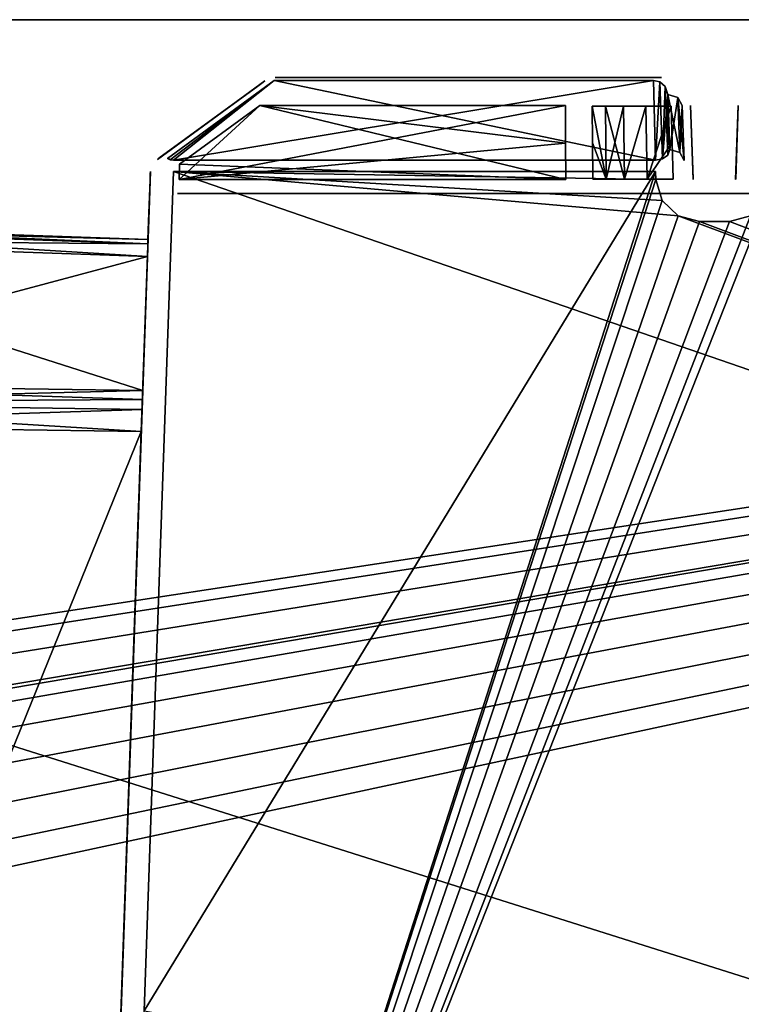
# Model space of a CAD drawing. Header units: millimetres. Extents: x 34 to 464, y 3935 to 4003.
# Tile 20 of 34: x 114 to 139, y 3969 to 4003. Entities that reach past the tile are written whole.
import ezdxf

# ---------------------------------------------------------------- set-up
doc = ezdxf.new("R2010")
doc.units = ezdxf.units.MM
doc.header["$LTSCALE"] = 5.599365
for name, color, linetype in [('104', 7, 'CONTINUOUS'), ('107', 7, 'CONTINUOUS'), ('110', 7, 'CONTINUOUS'), ('119', 7, 'CONTINUOUS'), ('121', 7, 'CONTINUOUS'), ('139', 7, 'CONTINUOUS'), ('152', 7, 'CONTINUOUS'), ('153', 7, 'CONTINUOUS'), ('159', 7, 'CONTINUOUS'), ('168', 7, 'CONTINUOUS'), ('191', 7, 'CONTINUOUS'), ('202', 7, 'CONTINUOUS'), ('246', 7, 'CONTINUOUS'), ('247', 7, 'CONTINUOUS'), ('256', 7, 'CONTINUOUS'), ('257', 7, 'CONTINUOUS'), ('276', 7, 'CONTINUOUS'), ('28', 7, 'CONTINUOUS'), ('298', 7, 'CONTINUOUS'), ('299', 7, 'CONTINUOUS'), ('42', 7, 'CONTINUOUS'), ('60', 7, 'CONTINUOUS'), ('73', 7, 'CONTINUOUS'), ('75', 7, 'CONTINUOUS'), ('88', 7, 'CONTINUOUS'), ('94', 7, 'CONTINUOUS'), ('96', 7, 'CONTINUOUS'), ('99', 7, 'CONTINUOUS')]:
    doc.layers.add(name, color=color, linetype=linetype)

msp = doc.modelspace()

# ---------------------------------------------------------------- linework, layer by layer
at = {"layer": '104', "linetype": 'Continuous'}
for points in [[(118.452, 3994.908, -19.775), (101.983, 3995.484, -20.014), (101.981, 3995.331, -20.779), (118.452, 3994.908, -19.775)], [(118.447, 3994.756, -20.54), (118.452, 3994.908, -19.775), (101.981, 3995.331, -20.779), (118.447, 3994.756, -20.54)], [(101.983, 3994.898, -21.427), (118.447, 3994.756, -20.54), (101.981, 3995.331, -20.779), (101.983, 3994.898, -21.427)], [(118.432, 3994.324, -21.189), (118.447, 3994.756, -20.54), (101.983, 3994.898, -21.427), (118.432, 3994.324, -21.189)]]:
    msp.add_3dface(points, dxfattribs=at)
at = {"layer": '107', "linetype": 'Continuous'}
for points in [[(101.983, 3995.484, 20.014), (118.447, 3994.756, 20.54), (101.981, 3995.331, 20.779), (101.983, 3995.484, 20.014)], [(118.452, 3994.908, 19.775), (118.447, 3994.756, 20.54), (101.983, 3995.484, 20.014), (118.452, 3994.908, 19.775)], [(118.447, 3994.756, 20.54), (118.432, 3994.324, 21.189), (101.981, 3995.331, 20.779), (118.447, 3994.756, 20.54)], [(118.432, 3994.324, 21.189), (101.983, 3994.898, 21.427), (101.981, 3995.331, 20.779), (118.432, 3994.324, 21.189)]]:
    msp.add_3dface(points, dxfattribs=at)
at = {"layer": '110', "linetype": 'Continuous'}
for points in [[(118.432, 3994.324, 21.189), (101.983, 3989.927, 26.398), (101.983, 3994.898, 21.427), (118.432, 3994.324, 21.189)], [(118.27, 3989.692, 25.829), (101.983, 3989.927, 26.398), (118.432, 3994.324, 21.189), (118.27, 3989.692, 25.829)]]:
    msp.add_3dface(points, dxfattribs=at)
at = {"layer": '119', "linetype": 'Continuous'}
for points in [[(101.983, 3995.484, -20.014), (118.452, 3994.908, 19.775), (101.983, 3995.484, 20.014), (101.983, 3995.484, -20.014)], [(118.452, 3994.908, -19.775), (118.452, 3994.908, 19.775), (101.983, 3995.484, -20.014), (118.452, 3994.908, -19.775)]]:
    msp.add_3dface(points, dxfattribs=at)
at = {"layer": '121', "linetype": 'Continuous'}
for points in [[(118.322, 3968.275, 27.978), (135.974, 3997.259, 26.966), (117.31, 3939.29, 28.99), (118.322, 3968.275, 27.978)], [(117.31, 3939.29, 28.99), (135.974, 3997.259, 26.966), (135.984, 3996.983, 26.975), (117.31, 3939.29, 28.99)], [(249.451, 3997.004, 26.974), (117.31, 3939.29, 28.99), (249.357, 3997.211, 26.967), (249.451, 3997.004, 26.974)], [(249.357, 3997.211, 26.967), (117.31, 3939.29, 28.99), (214.252, 3995.728, 27.019), (249.357, 3997.211, 26.967)], [(210.984, 3996.983, 26.975), (117.31, 3939.29, 28.99), (210.976, 3997.211, 26.967), (210.984, 3996.983, 26.975)], [(285.984, 3996.983, 26.975), (117.31, 3939.29, 28.99), (285.976, 3997.211, 26.967), (285.984, 3996.983, 26.975)], [(285.976, 3997.211, 26.967), (117.31, 3939.29, 28.99), (250.967, 3995.535, 27.026), (285.976, 3997.211, 26.967)], [(210.976, 3997.211, 26.967), (117.31, 3939.29, 28.99), (175.967, 3995.535, 27.026), (210.976, 3997.211, 26.967)], [(174.451, 3997.004, 26.974), (117.31, 3939.29, 28.99), (174.357, 3997.211, 26.967), (174.451, 3997.004, 26.974)], [(174.357, 3997.211, 26.967), (117.31, 3939.29, 28.99), (139.799, 3996.255, 27.001), (174.357, 3997.211, 26.967)], [(119.334, 3997.259, 26.966), (135.974, 3997.259, 26.966), (118.322, 3968.275, 27.978), (119.334, 3997.259, 26.966)], [(249.491, 3996.761, 26.983), (117.31, 3939.29, 28.99), (249.451, 3997.004, 26.974), (249.491, 3996.761, 26.983)], [(174.491, 3996.761, 26.983), (117.31, 3939.29, 28.99), (174.451, 3997.004, 26.974), (174.491, 3996.761, 26.983)], [(211.201, 3996.255, 27.001), (117.31, 3939.29, 28.99), (210.984, 3996.983, 26.975), (211.201, 3996.255, 27.001)], [(286.201, 3996.255, 27.001), (117.31, 3939.29, 28.99), (285.984, 3996.983, 26.975), (286.201, 3996.255, 27.001)], [(136.201, 3996.255, 27.001), (117.31, 3939.29, 28.99), (135.984, 3996.983, 26.975), (136.201, 3996.255, 27.001)], [(249.495, 3996.635, 26.987), (117.31, 3939.29, 28.99), (249.491, 3996.761, 26.983), (249.495, 3996.635, 26.987)], [(174.495, 3996.635, 26.987), (117.31, 3939.29, 28.99), (174.491, 3996.761, 26.983), (174.495, 3996.635, 26.987)], [(249.518, 3996.457, 26.994), (117.31, 3939.29, 28.99), (249.495, 3996.635, 26.987), (249.518, 3996.457, 26.994)], [(174.518, 3996.457, 26.994), (117.31, 3939.29, 28.99), (174.495, 3996.635, 26.987), (174.518, 3996.457, 26.994)], [(249.582, 3996.251, 27.001), (117.31, 3939.29, 28.99), (249.518, 3996.457, 26.994), (249.582, 3996.251, 27.001)], [(174.582, 3996.251, 27.001), (117.31, 3939.29, 28.99), (174.518, 3996.457, 26.994), (174.582, 3996.251, 27.001)], [(211.748, 3995.728, 27.019), (117.31, 3939.29, 28.99), (211.201, 3996.255, 27.001), (211.748, 3995.728, 27.019)], [(286.748, 3995.728, 27.019), (117.31, 3939.29, 28.99), (286.201, 3996.255, 27.001), (286.748, 3995.728, 27.019)], [(136.748, 3995.728, 27.019), (117.31, 3939.29, 28.99), (136.201, 3996.255, 27.001), (136.748, 3995.728, 27.019)], [(139.799, 3996.255, 27.001), (117.31, 3939.29, 28.99), (139.252, 3995.728, 27.019), (139.799, 3996.255, 27.001)], [(249.71, 3995.996, 27.01), (117.31, 3939.29, 28.99), (249.582, 3996.251, 27.001), (249.71, 3995.996, 27.01)], [(174.71, 3995.996, 27.01), (117.31, 3939.29, 28.99), (174.582, 3996.251, 27.001), (174.71, 3995.996, 27.01)], [(250.033, 3995.535, 27.026), (117.31, 3939.29, 28.99), (249.71, 3995.996, 27.01), (250.033, 3995.535, 27.026)], [(175.033, 3995.535, 27.026), (117.31, 3939.29, 28.99), (174.71, 3995.996, 27.01), (175.033, 3995.535, 27.026)], [(214.252, 3995.728, 27.019), (117.31, 3939.29, 28.99), (213.517, 3995.535, 27.026), (214.252, 3995.728, 27.019)], [(212.483, 3995.535, 27.026), (117.31, 3939.29, 28.99), (211.748, 3995.728, 27.019), (212.483, 3995.535, 27.026)], [(287.4, 3939.29, 28.99), (117.31, 3939.29, 28.99), (286.748, 3995.728, 27.019), (287.4, 3939.29, 28.99)], [(137.483, 3995.535, 27.026), (117.31, 3939.29, 28.99), (136.748, 3995.728, 27.019), (137.483, 3995.535, 27.026)], [(139.252, 3995.728, 27.019), (117.31, 3939.29, 28.99), (138.517, 3995.535, 27.026), (139.252, 3995.728, 27.019)], [(213.517, 3995.535, 27.026), (117.31, 3939.29, 28.99), (212.483, 3995.535, 27.026), (213.517, 3995.535, 27.026)], [(250.967, 3995.535, 27.026), (117.31, 3939.29, 28.99), (250.033, 3995.535, 27.026), (250.967, 3995.535, 27.026)], [(138.517, 3995.535, 27.026), (117.31, 3939.29, 28.99), (137.483, 3995.535, 27.026), (138.517, 3995.535, 27.026)], [(175.967, 3995.535, 27.026), (117.31, 3939.29, 28.99), (175.033, 3995.535, 27.026), (175.967, 3995.535, 27.026)]]:
    msp.add_3dface(points, dxfattribs=at)
at = {"layer": '139', "linetype": 'Continuous'}
for points in [[(287.4, 3939.29, -28.99), (119.334, 3997.259, -26.966), (118.322, 3968.275, -27.978), (287.4, 3939.29, -28.99)], [(136.748, 3995.728, -27.019), (119.334, 3997.259, -26.966), (287.4, 3939.29, -28.99), (136.748, 3995.728, -27.019)], [(136.201, 3996.255, -27.001), (119.334, 3997.259, -26.966), (136.748, 3995.728, -27.019), (136.201, 3996.255, -27.001)], [(135.984, 3996.983, -26.975), (119.334, 3997.259, -26.966), (136.201, 3996.255, -27.001), (135.984, 3996.983, -26.975)], [(135.974, 3997.259, -26.966), (119.334, 3997.259, -26.966), (135.984, 3996.983, -26.975), (135.974, 3997.259, -26.966)], [(137.483, 3995.535, -27.026), (136.748, 3995.728, -27.019), (287.4, 3939.29, -28.99), (137.483, 3995.535, -27.026)], [(139.252, 3995.728, -27.019), (138.517, 3995.535, -27.026), (287.4, 3939.29, -28.99), (139.252, 3995.728, -27.019)], [(138.517, 3995.535, -27.026), (137.483, 3995.535, -27.026), (287.4, 3939.29, -28.99), (138.517, 3995.535, -27.026)]]:
    msp.add_3dface(points, dxfattribs=at)
at = {"layer": '152', "linetype": 'Continuous'}
for points in [[(101.983, 3948.204, -26.983), (118.221, 3988.279, -26.416), (101.983, 3988.514, -26.983), (101.983, 3948.204, -26.983)], [(116.829, 3948.419, -26.465), (118.221, 3988.279, -26.416), (101.983, 3948.204, -26.983), (116.829, 3948.419, -26.465)]]:
    msp.add_3dface(points, dxfattribs=at)
at = {"layer": '153', "linetype": 'Continuous'}
for points in [[(249.5, 3934.5, 34), (34.5, 4002.5, 34), (77.465, 3971.545, 34), (249.5, 3934.5, 34)], [(249.5, 4002.5, 34), (34.5, 4002.5, 34), (249.5, 3934.5, 34), (249.5, 4002.5, 34)], [(249.5, 3934.5, 34), (77.465, 3971.545, 34), (78.427, 3970.126, 34), (249.5, 3934.5, 34)], [(249.5, 3934.5, 34), (78.427, 3970.126, 34), (78.75, 3968.454, 34), (249.5, 3934.5, 34)]]:
    msp.add_3dface(points, dxfattribs=at)
at = {"layer": '159', "linetype": 'Continuous'}
for points in [[(249.5, 4002.5, -34), (34.5, 3934.5, -34), (77.465, 3965.456, -34), (249.5, 4002.5, -34)], [(34.5, 4002.5, -34), (249.5, 4002.5, -34), (54.5, 3972.75, -34), (34.5, 4002.5, -34)], [(34.5, 3934.5, -34), (249.5, 4002.5, -34), (249.5, 3934.5, -34), (34.5, 3934.5, -34)], [(249.5, 4002.5, -34), (56.101, 3972.437, -34), (54.5, 3972.75, -34), (249.5, 4002.5, -34)], [(249.5, 4002.5, -34), (57.465, 3971.545, -34), (56.101, 3972.437, -34), (249.5, 4002.5, -34)], [(249.5, 4002.5, -34), (58.402, 3970.186, -34), (57.465, 3971.545, -34), (249.5, 4002.5, -34)], [(249.5, 4002.5, -34), (74.5, 3972.75, -34), (58.402, 3970.186, -34), (249.5, 4002.5, -34)], [(74.5, 3972.75, -34), (249.5, 4002.5, -34), (76.101, 3972.437, -34), (74.5, 3972.75, -34)], [(76.101, 3972.437, -34), (249.5, 4002.5, -34), (77.465, 3971.545, -34), (76.101, 3972.437, -34)], [(77.465, 3971.545, -34), (249.5, 4002.5, -34), (78.402, 3970.186, -34), (77.465, 3971.545, -34)], [(78.427, 3966.874, -34), (249.5, 4002.5, -34), (77.465, 3965.456, -34), (78.427, 3966.874, -34)], [(78.402, 3970.186, -34), (249.5, 4002.5, -34), (78.75, 3968.547, -34), (78.402, 3970.186, -34)], [(78.75, 3968.547, -34), (249.5, 4002.5, -34), (78.427, 3966.874, -34), (78.75, 3968.547, -34)]]:
    msp.add_3dface(points, dxfattribs=at)
at = {"layer": '168', "linetype": 'Continuous'}
for points in [[(122.315, 3999.535, -16.394), (119.543, 3997.51, -16.465), (132.874, 3996.983, -16.483), (122.315, 3999.535, -16.394)], [(132.862, 3999.535, -16.394), (122.315, 3999.535, -16.394), (132.868, 3998.242, -16.439), (132.862, 3999.535, -16.394)], [(132.868, 3998.242, -16.439), (122.315, 3999.535, -16.394), (132.874, 3996.983, -16.483), (132.868, 3998.242, -16.439)], [(132.874, 3996.983, -16.483), (119.543, 3997.51, -16.465), (119.524, 3996.983, -16.483), (132.874, 3996.983, -16.483)]]:
    msp.add_3dface(points, dxfattribs=at)
at = {"layer": '191', "linetype": 'Continuous'}
for points in [[(122.843, 4000.5, 15.395), (132.862, 4000.5, -15.395), (132.862, 4000.5, 15.395), (122.843, 4000.5, 15.395)], [(122.843, 4000.5, -15.395), (132.862, 4000.5, -15.395), (122.843, 4000.5, 15.395), (122.843, 4000.5, -15.395)], [(132.862, 4000.5, 15.395), (134.183, 4000.5, -13.467), (134.184, 4000.5, 13.466), (132.862, 4000.5, 15.395)], [(132.862, 4000.5, -15.395), (134.183, 4000.5, -13.467), (132.862, 4000.5, 15.395), (132.862, 4000.5, -15.395)], [(134.183, 4000.5, -13.467), (136.176, 4000.5, -12.256), (134.184, 4000.5, 13.466), (134.183, 4000.5, -13.467)], [(136.176, 4000.5, -12.256), (136.176, 4000.5, 12.256), (134.184, 4000.5, 13.466), (136.176, 4000.5, -12.256)]]:
    msp.add_3dface(points, dxfattribs=at)
at = {"layer": '202', "linetype": 'Continuous'}
for points in [[(118.27, 3989.692, -25.829), (101.983, 3989.927, -26.398), (101.981, 3989.279, -26.831), (118.27, 3989.692, -25.829)], [(118.26, 3989.389, -26.078), (118.27, 3989.692, -25.829), (101.981, 3989.279, -26.831), (118.26, 3989.389, -26.078)], [(118.248, 3989.043, -26.263), (118.26, 3989.389, -26.078), (101.981, 3989.279, -26.831), (118.248, 3989.043, -26.263)], [(101.983, 3988.514, -26.983), (118.248, 3989.043, -26.263), (101.981, 3989.279, -26.831), (101.983, 3988.514, -26.983)], [(118.221, 3988.279, -26.416), (118.248, 3989.043, -26.263), (101.983, 3988.514, -26.983), (118.221, 3988.279, -26.416)]]:
    msp.add_3dface(points, dxfattribs=at)
at = {"layer": '246', "linetype": 'Continuous'}
for points in [[(137.264, 3997.009, 12.272), (137.176, 3999.535, -12.256), (137.264, 3996.996, 12.272), (137.264, 3997.009, 12.272)], [(137.22, 3998.272, 12.264), (137.176, 3999.535, -12.256), (137.264, 3997.009, 12.272), (137.22, 3998.272, 12.264)], [(137.176, 3999.535, 12.256), (137.176, 3999.535, -12.256), (137.22, 3998.272, 12.264), (137.176, 3999.535, 12.256)], [(137.176, 3999.535, -12.256), (137.265, 3996.983, 12.272), (137.264, 3996.996, 12.272), (137.176, 3999.535, -12.256)], [(137.22, 3998.272, -12.264), (137.265, 3996.983, 12.272), (137.176, 3999.535, -12.256), (137.22, 3998.272, -12.264)], [(137.264, 3997.009, -12.272), (137.265, 3996.983, 12.272), (137.22, 3998.272, -12.264), (137.264, 3997.009, -12.272)], [(137.264, 3996.996, -12.272), (137.265, 3996.983, 12.272), (137.264, 3997.009, -12.272), (137.264, 3996.996, -12.272)], [(137.265, 3996.983, -12.272), (137.265, 3996.983, 12.272), (137.264, 3996.996, -12.272), (137.265, 3996.983, -12.272)]]:
    msp.add_3dface(points, dxfattribs=at)
at = {"layer": '247', "linetype": 'Continuous'}
for points in [[(138.735, 3996.983, -12.272), (138.824, 3999.535, 12.256), (138.78, 3998.272, 12.264), (138.735, 3996.983, -12.272)], [(138.736, 3996.996, -12.272), (138.824, 3999.535, 12.256), (138.735, 3996.983, -12.272), (138.736, 3996.996, -12.272)], [(138.736, 3997.009, -12.272), (138.824, 3999.535, 12.256), (138.736, 3996.996, -12.272), (138.736, 3997.009, -12.272)], [(138.78, 3998.272, -12.264), (138.824, 3999.535, 12.256), (138.736, 3997.009, -12.272), (138.78, 3998.272, -12.264)], [(138.824, 3999.535, -12.256), (138.824, 3999.535, 12.256), (138.78, 3998.272, -12.264), (138.824, 3999.535, -12.256)], [(138.736, 3997.009, 12.272), (138.735, 3996.983, -12.272), (138.78, 3998.272, 12.264), (138.736, 3997.009, 12.272)], [(138.736, 3996.996, 12.272), (138.735, 3996.983, -12.272), (138.736, 3997.009, 12.272), (138.736, 3996.996, 12.272)], [(138.735, 3996.983, 12.272), (138.735, 3996.983, -12.272), (138.736, 3996.996, 12.272), (138.735, 3996.983, 12.272)]]:
    msp.add_3dface(points, dxfattribs=at)
at = {"layer": '256', "linetype": 'Continuous'}
for points in [[(122.43, 4000.342, -15.576), (122.49, 4000.385, -15.395), (118.778, 3997.674, -15.476), (122.43, 4000.342, -15.576)], [(118.778, 3997.674, -15.476), (122.49, 4000.385, 15.395), (118.778, 3997.674, 15.476), (118.778, 3997.674, -15.476)], [(122.49, 4000.385, -15.395), (122.49, 4000.385, 15.395), (118.778, 3997.674, -15.476), (122.49, 4000.385, -15.395)], [(122.49, 4000.385, 15.395), (122.43, 4000.342, 15.576), (118.778, 3997.674, 15.476), (122.49, 4000.385, 15.395)], [(118.778, 3997.674, 15.476), (122.43, 4000.342, 15.576), (118.831, 3997.713, 15.67), (118.778, 3997.674, 15.476)], [(118.831, 3997.713, -15.67), (122.43, 4000.342, -15.576), (118.778, 3997.674, -15.476), (118.831, 3997.713, -15.67)], [(122.245, 4000.206, -15.728), (122.43, 4000.342, -15.576), (118.831, 3997.713, -15.67), (122.245, 4000.206, -15.728)], [(122.43, 4000.342, 15.576), (122.245, 4000.206, 15.728), (118.831, 3997.713, 15.67), (122.43, 4000.342, 15.576)], [(122.245, 4000.206, 15.728), (121.961, 3999.999, 15.794), (118.831, 3997.713, 15.67), (122.245, 4000.206, 15.728)], [(118.979, 3997.821, -15.814), (122.245, 4000.206, -15.728), (118.831, 3997.713, -15.67), (118.979, 3997.821, -15.814)], [(121.961, 3999.999, -15.794), (122.245, 4000.206, -15.728), (118.979, 3997.821, -15.814), (121.961, 3999.999, -15.794)], [(118.831, 3997.713, 15.67), (121.961, 3999.999, 15.794), (118.979, 3997.821, 15.814), (118.831, 3997.713, 15.67)], [(118.979, 3997.821, 15.814), (121.961, 3999.999, 15.794), (119.189, 3997.974, 15.865), (118.979, 3997.821, 15.814)], [(119.189, 3997.974, -15.865), (121.961, 3999.999, -15.794), (118.979, 3997.821, -15.814), (119.189, 3997.974, -15.865)]]:
    msp.add_3dface(points, dxfattribs=at)
at = {"layer": '257', "linetype": 'Continuous'}
for points in [[(122.811, 4000.404, -22.984), (119.124, 3997.711, -26.671), (119.334, 3997.646, -26.761), (122.811, 4000.404, -22.984)], [(135.974, 3997.646, -26.761), (122.811, 4000.404, -22.984), (119.334, 3997.646, -26.761), (135.974, 3997.646, -26.761)], [(135.895, 4000.404, -22.984), (122.811, 4000.404, -22.984), (135.974, 3997.646, -26.761), (135.895, 4000.404, -22.984)], [(136.113, 4000.354, -23.053), (135.895, 4000.404, -22.984), (135.974, 3997.646, -26.761), (136.113, 4000.354, -23.053)], [(136.214, 3997.692, -26.697), (136.113, 4000.354, -23.053), (135.974, 3997.646, -26.761), (136.214, 3997.692, -26.697)], [(136.306, 4000.189, -23.279), (136.113, 4000.354, -23.053), (136.214, 3997.692, -26.697), (136.306, 4000.189, -23.279)], [(136.396, 3997.826, -26.513), (136.306, 4000.189, -23.279), (136.214, 3997.692, -26.697), (136.396, 3997.826, -26.513)], [(136.394, 3999.922, -23.645), (136.306, 4000.189, -23.279), (136.396, 3997.826, -26.513), (136.394, 3999.922, -23.645)], [(136.461, 3998.02, -26.248), (136.394, 3999.922, -23.645), (136.396, 3997.826, -26.513), (136.461, 3998.02, -26.248)], [(119.334, 3997.646, -26.761), (119.124, 3997.711, -26.671), (119.22, 3997.662, -26.738), (119.334, 3997.646, -26.761)]]:
    msp.add_3dface(points, dxfattribs=at)
at = {"layer": '276', "linetype": 'Continuous'}
for points in [[(119.124, 3997.711, 26.671), (122.811, 4000.404, 22.984), (119.22, 3997.662, 26.738), (119.124, 3997.711, 26.671)], [(119.22, 3997.662, 26.738), (122.811, 4000.404, 22.984), (119.334, 3997.646, 26.761), (119.22, 3997.662, 26.738)], [(135.974, 3997.646, 26.761), (119.334, 3997.646, 26.761), (135.895, 4000.404, 22.984), (135.974, 3997.646, 26.761)], [(119.334, 3997.646, 26.761), (122.811, 4000.404, 22.984), (135.895, 4000.404, 22.984), (119.334, 3997.646, 26.761)], [(136.113, 4000.354, 23.053), (135.974, 3997.646, 26.761), (135.895, 4000.404, 22.984), (136.113, 4000.354, 23.053)], [(136.214, 3997.692, 26.697), (135.974, 3997.646, 26.761), (136.113, 4000.354, 23.053), (136.214, 3997.692, 26.697)], [(136.306, 4000.189, 23.279), (136.214, 3997.692, 26.697), (136.113, 4000.354, 23.053), (136.306, 4000.189, 23.279)], [(136.394, 3999.922, 23.645), (136.214, 3997.692, 26.697), (136.306, 4000.189, 23.279), (136.394, 3999.922, 23.645)], [(136.395, 3997.826, 26.513), (136.214, 3997.692, 26.697), (136.394, 3999.922, 23.645), (136.395, 3997.826, 26.513)], [(136.461, 3998.02, 26.248), (136.395, 3997.826, 26.513), (136.394, 3999.922, 23.645), (136.461, 3998.02, 26.248)]]:
    msp.add_3dface(points, dxfattribs=at)
at = {"layer": '28', "linetype": 'Continuous'}
for points in [[(249.5, 4002.5, 34), (34.5, 4002.5, -34), (34.5, 4002.5), (249.5, 4002.5, 34)], [(249.5, 4002.5, -34), (34.5, 4002.5, -34), (249.5, 4002.5, 34), (249.5, 4002.5, -34)], [(34.5, 4002.5, 34), (249.5, 4002.5, 34), (34.5, 4002.5), (34.5, 4002.5, 34)]]:
    msp.add_3dface(points, dxfattribs=at)
at = {"layer": '298', "linetype": 'Continuous'}
for points in [[(136.461, 3998.02, 26.248), (136.394, 3999.922, 23.645), (136.743, 3999.812, 23.556), (136.461, 3998.02, 26.248)], [(136.461, 3998.02, 26.248), (136.743, 3999.812, 23.556), (136.809, 3997.91, 26.159), (136.461, 3998.02, 26.248)], [(136.743, 3999.812, 23.556), (136.894, 3999.535, 23.35), (136.809, 3997.91, 26.159), (136.743, 3999.812, 23.556)], [(136.809, 3997.91, 26.159), (136.894, 3999.535, 23.35), (136.96, 3997.634, 25.953), (136.809, 3997.91, 26.159)]]:
    msp.add_3dface(points, dxfattribs=at)
at = {"layer": '299', "linetype": 'Continuous'}
for points in [[(136.394, 3999.922, -23.645), (136.461, 3998.02, -26.248), (136.809, 3997.91, -26.159), (136.394, 3999.922, -23.645)], [(136.394, 3999.922, -23.645), (136.809, 3997.91, -26.159), (136.743, 3999.812, -23.556), (136.394, 3999.922, -23.645)], [(136.743, 3999.812, -23.556), (136.96, 3997.634, -25.953), (136.894, 3999.535, -23.35), (136.743, 3999.812, -23.556)], [(136.809, 3997.91, -26.159), (136.96, 3997.634, -25.953), (136.743, 3999.812, -23.556), (136.809, 3997.91, -26.159)]]:
    msp.add_3dface(points, dxfattribs=at)
at = {"layer": '42', "linetype": 'Continuous'}
for points in [[(132.868, 3998.242, 16.439), (119.524, 3996.983, 16.483), (132.862, 3999.535, 16.394), (132.868, 3998.242, 16.439)], [(119.524, 3996.983, 16.483), (122.315, 3999.535, 16.394), (132.862, 3999.535, 16.394), (119.524, 3996.983, 16.483)], [(119.543, 3997.51, 16.465), (122.315, 3999.535, 16.394), (119.524, 3996.983, 16.483), (119.543, 3997.51, 16.465)], [(132.874, 3996.983, 16.483), (119.524, 3996.983, 16.483), (132.868, 3998.242, 16.439), (132.874, 3996.983, 16.483)]]:
    msp.add_3dface(points, dxfattribs=at)
at = {"layer": '60', "linetype": 'Continuous'}
for points in [[(119.474, 3996.5, 16.983), (132.874, 3996.5, 16.983), (119.474, 3996.5, 18.017), (119.474, 3996.5, 16.983)], [(119.474, 3996.5, 18.017), (132.874, 3996.5, 16.983), (132.874, 3996.5, 18.017), (119.474, 3996.5, 18.017)], [(119.474, 3996.5, -16.983), (132.874, 3996.5, -18.017), (132.874, 3996.5, -16.983), (119.474, 3996.5, -16.983)], [(119.474, 3996.5, -18.017), (132.874, 3996.5, -18.017), (119.474, 3996.5, -16.983), (119.474, 3996.5, -18.017)], [(132.874, 3996.5, 16.983), (133.719, 3996.5, 16.723), (132.874, 3996.5, 18.017), (132.874, 3996.5, 16.983)], [(132.874, 3996.5, 18.017), (133.719, 3996.5, 16.723), (133.719, 3996.5, 18.278), (132.874, 3996.5, 18.017)], [(132.874, 3996.5, -16.983), (133.719, 3996.5, -18.277), (133.719, 3996.5, -16.722), (132.874, 3996.5, -16.983)], [(132.874, 3996.5, -18.017), (133.719, 3996.5, -18.277), (132.874, 3996.5, -16.983), (132.874, 3996.5, -18.017)], [(133.719, 3996.5, 16.723), (134.27, 3996.5, 16.032), (133.719, 3996.5, 18.278), (133.719, 3996.5, 16.723)], [(133.719, 3996.5, 18.278), (134.27, 3996.5, 16.032), (134.27, 3996.5, 18.968), (133.719, 3996.5, 18.278)], [(133.719, 3996.5, -16.722), (134.27, 3996.5, -18.968), (134.27, 3996.5, -16.032), (133.719, 3996.5, -16.722)], [(133.719, 3996.5, -18.277), (134.27, 3996.5, -18.968), (133.719, 3996.5, -16.722), (133.719, 3996.5, -18.277)], [(134.27, 3996.5, 16.032), (135.243, 3996.5, 14.59), (134.27, 3996.5, 18.968), (134.27, 3996.5, 16.032)], [(134.27, 3996.5, 18.968), (135.243, 3996.5, 14.59), (135.165, 3996.5, 20.335), (134.27, 3996.5, 18.968)], [(134.27, 3996.5, -16.032), (135.165, 3996.5, -20.335), (135.244, 3996.5, -14.589), (134.27, 3996.5, -16.032)], [(134.27, 3996.5, -18.968), (135.165, 3996.5, -20.335), (134.27, 3996.5, -16.032), (134.27, 3996.5, -18.968)], [(135.165, 3996.5, 20.335), (135.243, 3996.5, 14.59), (136.532, 3996.5, 21.23), (135.165, 3996.5, 20.335)], [(135.165, 3996.5, -20.335), (136.532, 3996.5, -21.23), (135.244, 3996.5, -14.589), (135.165, 3996.5, -20.335)], [(135.243, 3996.5, 14.59), (136.737, 3996.5, 13.695), (136.532, 3996.5, 21.23), (135.243, 3996.5, 14.59)], [(136.532, 3996.5, -21.23), (136.737, 3996.5, -13.695), (135.244, 3996.5, -14.589), (136.532, 3996.5, -21.23)], [(137.222, 3996.5, -21.781), (136.737, 3996.5, -13.695), (136.532, 3996.5, -21.23), (137.222, 3996.5, -21.781)], [(136.532, 3996.5, 21.23), (136.737, 3996.5, 13.695), (137.223, 3996.5, 21.781), (136.532, 3996.5, 21.23)], [(136.737, 3996.5, 13.695), (137.273, 3996.5, 13.382), (137.223, 3996.5, 21.781), (136.737, 3996.5, 13.695)], [(137.273, 3996.5, -13.382), (136.737, 3996.5, -13.695), (137.222, 3996.5, -21.781), (137.273, 3996.5, -13.382)], [(137.483, 3996.5, -22.626), (137.273, 3996.5, -13.382), (137.222, 3996.5, -21.781), (137.483, 3996.5, -22.626)], [(137.223, 3996.5, 21.781), (137.273, 3996.5, 13.382), (137.483, 3996.5, 22.626), (137.223, 3996.5, 21.781)], [(137.273, 3996.5, 13.382), (137.636, 3996.5, 12.879), (137.483, 3996.5, 22.626), (137.273, 3996.5, 13.382)], [(137.636, 3996.5, -12.879), (137.273, 3996.5, -13.382), (137.483, 3996.5, -22.626), (137.636, 3996.5, -12.879)], [(137.636, 3996.5, 12.879), (137.765, 3996.5, 12.272), (137.483, 3996.5, 26.026), (137.636, 3996.5, 12.879)], [(137.483, 3996.5, 26.026), (137.765, 3996.5, 12.272), (138.235, 3996.5, 12.272), (137.483, 3996.5, 26.026)], [(137.483, 3996.5, 22.626), (137.636, 3996.5, 12.879), (137.483, 3996.5, 26.026), (137.483, 3996.5, 22.626)], [(138.517, 3996.5, -26.026), (137.636, 3996.5, -12.879), (137.483, 3996.5, -22.626), (138.517, 3996.5, -26.026)], [(138.517, 3996.5, 26.026), (137.483, 3996.5, 26.026), (138.517, 3996.5, 22.626), (138.517, 3996.5, 26.026)], [(138.517, 3996.5, 22.626), (137.483, 3996.5, 26.026), (138.364, 3996.5, 12.879), (138.517, 3996.5, 22.626)], [(138.364, 3996.5, 12.879), (137.483, 3996.5, 26.026), (138.235, 3996.5, 12.272), (138.364, 3996.5, 12.879)], [(137.483, 3996.5, -26.026), (138.517, 3996.5, -26.026), (137.483, 3996.5, -22.626), (137.483, 3996.5, -26.026)], [(137.765, 3996.5, -12.272), (137.636, 3996.5, -12.879), (138.517, 3996.5, -26.026), (137.765, 3996.5, -12.272)], [(137.765, 3996.5, 12.272), (137.765, 3996.5, -12.272), (138.235, 3996.5, -12.272), (137.765, 3996.5, 12.272)], [(137.765, 3996.5, -12.272), (138.517, 3996.5, -26.026), (138.235, 3996.5, -12.272), (137.765, 3996.5, -12.272)], [(137.765, 3996.5, 12.272), (138.235, 3996.5, -12.272), (138.235, 3996.5, 12.272), (137.765, 3996.5, 12.272)], [(138.235, 3996.5, -12.272), (138.517, 3996.5, -26.026), (138.364, 3996.5, -12.879), (138.235, 3996.5, -12.272)], [(138.727, 3996.5, 13.382), (138.517, 3996.5, 22.626), (138.364, 3996.5, 12.879), (138.727, 3996.5, 13.382)], [(138.364, 3996.5, -12.879), (138.517, 3996.5, -22.626), (138.727, 3996.5, -13.382), (138.364, 3996.5, -12.879)], [(138.517, 3996.5, -26.026), (138.517, 3996.5, -22.626), (138.364, 3996.5, -12.879), (138.517, 3996.5, -26.026)], [(138.778, 3996.5, 21.781), (138.517, 3996.5, 22.626), (138.727, 3996.5, 13.382), (138.778, 3996.5, 21.781)], [(138.517, 3996.5, -22.626), (138.777, 3996.5, -21.781), (138.727, 3996.5, -13.382), (138.517, 3996.5, -22.626)], [(139.263, 3996.5, 13.695), (138.778, 3996.5, 21.781), (138.727, 3996.5, 13.382), (139.263, 3996.5, 13.695)], [(138.727, 3996.5, -13.382), (138.777, 3996.5, -21.781), (139.263, 3996.5, -13.695), (138.727, 3996.5, -13.382)], [(138.777, 3996.5, -21.781), (139.468, 3996.5, -21.23), (139.263, 3996.5, -13.695), (138.777, 3996.5, -21.781)], [(139.468, 3996.5, 21.23), (138.778, 3996.5, 21.781), (139.263, 3996.5, 13.695), (139.468, 3996.5, 21.23)]]:
    msp.add_3dface(points, dxfattribs=at)
at = {"layer": '73', "linetype": 'Continuous'}
for points in [[(101.983, 3989.927, 26.398), (118.26, 3989.389, 26.078), (101.981, 3989.279, 26.831), (101.983, 3989.927, 26.398)], [(118.27, 3989.692, 25.829), (118.26, 3989.389, 26.078), (101.983, 3989.927, 26.398), (118.27, 3989.692, 25.829)], [(118.26, 3989.389, 26.078), (118.248, 3989.043, 26.263), (101.981, 3989.279, 26.831), (118.26, 3989.389, 26.078)], [(118.221, 3988.279, 26.416), (101.983, 3988.514, 26.983), (101.981, 3989.279, 26.831), (118.221, 3988.279, 26.416)], [(118.248, 3989.043, 26.263), (118.221, 3988.279, 26.416), (101.981, 3989.279, 26.831), (118.248, 3989.043, 26.263)]]:
    msp.add_3dface(points, dxfattribs=at)
at = {"layer": '75', "linetype": 'Continuous'}
for points in [[(118.221, 3988.279, 26.416), (118.534, 3997.259, 26.166), (117.522, 3968.275, 27.178), (118.221, 3988.279, 26.416)], [(118.534, 3997.259, -26.166), (118.221, 3988.279, -26.416), (117.522, 3968.275, -27.178), (118.534, 3997.259, -26.166)], [(118.221, 3988.279, 26.416), (118.248, 3989.043, 26.263), (118.534, 3997.259, 26.166), (118.221, 3988.279, 26.416)], [(118.248, 3989.043, -26.263), (118.221, 3988.279, -26.416), (118.534, 3997.259, -26.166), (118.248, 3989.043, -26.263)], [(118.248, 3989.043, 26.263), (118.26, 3989.389, 26.078), (118.534, 3997.259, 26.166), (118.248, 3989.043, 26.263)], [(118.26, 3989.389, -26.078), (118.248, 3989.043, -26.263), (118.534, 3997.259, -26.166), (118.26, 3989.389, -26.078)], [(118.26, 3989.389, 26.078), (118.27, 3989.692, 25.829), (118.534, 3997.259, 26.166), (118.26, 3989.389, 26.078)], [(118.27, 3989.692, -25.829), (118.26, 3989.389, -26.078), (118.534, 3997.259, -26.166), (118.27, 3989.692, -25.829)], [(118.534, 3997.259, 19.526), (118.27, 3989.692, 25.829), (118.525, 3996.983, 19.516), (118.534, 3997.259, 19.526)], [(118.534, 3997.259, 26.166), (118.27, 3989.692, 25.829), (118.534, 3997.259, 19.526), (118.534, 3997.259, 26.166)], [(118.432, 3994.324, -21.189), (118.27, 3989.692, -25.829), (118.534, 3997.259, -26.166), (118.432, 3994.324, -21.189)], [(118.447, 3994.756, -20.54), (118.432, 3994.324, -21.189), (118.534, 3997.259, -26.166), (118.447, 3994.756, -20.54)], [(118.452, 3994.908, -19.775), (118.447, 3994.756, -20.54), (118.534, 3997.259, -26.166), (118.452, 3994.908, -19.775)], [(118.474, 3995.535, -18.017), (118.452, 3994.908, -19.775), (118.534, 3997.259, -26.166), (118.474, 3995.535, -18.017)], [(118.481, 3995.728, -18.752), (118.474, 3995.535, -18.017), (118.534, 3997.259, -26.166), (118.481, 3995.728, -18.752)], [(118.499, 3996.255, -19.299), (118.481, 3995.728, -18.752), (118.534, 3997.259, -26.166), (118.499, 3996.255, -19.299)], [(118.525, 3996.983, -19.516), (118.499, 3996.255, -19.299), (118.534, 3997.259, -26.166), (118.525, 3996.983, -19.516)], [(118.534, 3997.259, -19.526), (118.525, 3996.983, -19.516), (118.534, 3997.259, -26.166), (118.534, 3997.259, -19.526)], [(118.533, 3997.211, -15.476), (118.525, 3996.983, 15.484), (118.525, 3996.983, -15.484), (118.533, 3997.211, -15.476)], [(118.533, 3997.211, 15.476), (118.525, 3996.983, 15.484), (118.533, 3997.211, -15.476), (118.533, 3997.211, 15.476)], [(118.525, 3996.983, 19.516), (118.27, 3989.692, 25.829), (118.499, 3996.255, 19.299), (118.525, 3996.983, 19.516)], [(118.525, 3996.983, -15.484), (118.499, 3996.255, 15.701), (118.499, 3996.255, -15.701), (118.525, 3996.983, -15.484)], [(118.525, 3996.983, 15.484), (118.499, 3996.255, 15.701), (118.525, 3996.983, -15.484), (118.525, 3996.983, 15.484)], [(118.27, 3989.692, 25.829), (118.432, 3994.324, 21.189), (118.499, 3996.255, 19.299), (118.27, 3989.692, 25.829)], [(118.432, 3994.324, 21.189), (118.447, 3994.756, 20.54), (118.499, 3996.255, 19.299), (118.432, 3994.324, 21.189)], [(118.499, 3996.255, 19.299), (118.447, 3994.756, 20.54), (118.481, 3995.728, 18.752), (118.499, 3996.255, 19.299)], [(118.499, 3996.255, -15.701), (118.481, 3995.728, 16.248), (118.481, 3995.728, -16.248), (118.499, 3996.255, -15.701)], [(118.499, 3996.255, 15.701), (118.481, 3995.728, 16.248), (118.499, 3996.255, -15.701), (118.499, 3996.255, 15.701)], [(118.481, 3995.728, 18.752), (118.447, 3994.756, 20.54), (118.474, 3995.535, 18.017), (118.481, 3995.728, 18.752)], [(118.481, 3995.728, 16.248), (118.474, 3995.535, 16.983), (118.481, 3995.728, -16.248), (118.481, 3995.728, 16.248)], [(118.481, 3995.728, -16.248), (118.474, 3995.535, 16.983), (118.474, 3995.535, -16.983), (118.481, 3995.728, -16.248)], [(118.474, 3995.535, 18.017), (118.447, 3994.756, 20.54), (118.474, 3995.535, 16.983), (118.474, 3995.535, 18.017)], [(118.447, 3994.756, 20.54), (118.452, 3994.908, 19.775), (118.474, 3995.535, 16.983), (118.447, 3994.756, 20.54)], [(118.452, 3994.908, 19.775), (118.452, 3994.908, -19.775), (118.474, 3995.535, -18.017), (118.452, 3994.908, 19.775)], [(118.474, 3995.535, 16.983), (118.452, 3994.908, 19.775), (118.474, 3995.535, -16.983), (118.474, 3995.535, 16.983)], [(118.474, 3995.535, -16.983), (118.452, 3994.908, 19.775), (118.474, 3995.535, -18.017), (118.474, 3995.535, -16.983)], [(118.221, 3988.279, -26.416), (116.829, 3948.419, -26.465), (117.522, 3968.275, -27.178), (118.221, 3988.279, -26.416)], [(116.829, 3948.419, 26.465), (118.221, 3988.279, 26.416), (117.522, 3968.275, 27.178), (116.829, 3948.419, 26.465)]]:
    msp.add_3dface(points, dxfattribs=at)
at = {"layer": '88', "linetype": 'Continuous'}
for points in [[(133.796, 3998.253, -15.811), (134.263, 3996.992, -14.978), (133.787, 3999.518, -15.774), (133.796, 3998.253, -15.811)], [(133.787, 3999.518, -15.774), (134.263, 3996.992, -14.978), (134.244, 3999.518, -14.927), (133.787, 3999.518, -15.774)], [(134.244, 3999.518, -14.927), (134.9, 3996.992, -14.226), (134.869, 3999.518, -14.195), (134.244, 3999.518, -14.927)], [(134.263, 3996.992, -14.978), (134.9, 3996.992, -14.226), (134.244, 3999.518, -14.927), (134.263, 3996.992, -14.978)], [(134.869, 3999.518, -14.195), (134.9, 3996.992, -14.226), (135.634, 3999.518, -13.61), (134.869, 3999.518, -14.195)], [(134.9, 3996.992, -14.226), (135.684, 3996.992, -13.631), (135.634, 3999.518, -13.61), (134.9, 3996.992, -14.226)], [(135.684, 3996.992, -13.631), (136.505, 3999.518, -13.2), (135.634, 3999.518, -13.61), (135.684, 3996.992, -13.631)], [(136.542, 3998.255, -13.21), (136.505, 3999.518, -13.2), (135.684, 3996.992, -13.631), (136.542, 3998.255, -13.21)], [(133.805, 3996.992, -15.849), (134.263, 3996.992, -14.978), (133.796, 3998.253, -15.811), (133.805, 3996.992, -15.849)], [(136.58, 3996.992, -13.221), (136.542, 3998.255, -13.21), (135.684, 3996.992, -13.631), (136.58, 3996.992, -13.221)]]:
    msp.add_3dface(points, dxfattribs=at)
at = {"layer": '94', "linetype": 'Continuous'}
for points in [[(118.27, 3989.692, -25.829), (118.432, 3994.324, -21.189), (101.983, 3994.898, -21.427), (118.27, 3989.692, -25.829)], [(101.983, 3989.927, -26.398), (118.27, 3989.692, -25.829), (101.983, 3994.898, -21.427), (101.983, 3989.927, -26.398)]]:
    msp.add_3dface(points, dxfattribs=at)
at = {"layer": '96', "linetype": 'Continuous'}
for points in [[(133.796, 3998.253, 15.811), (133.787, 3999.518, 15.774), (134.263, 3996.992, 14.978), (133.796, 3998.253, 15.811)], [(133.787, 3999.518, 15.774), (134.244, 3999.518, 14.927), (134.263, 3996.992, 14.978), (133.787, 3999.518, 15.774)], [(134.244, 3999.518, 14.927), (134.869, 3999.518, 14.195), (134.263, 3996.992, 14.978), (134.244, 3999.518, 14.927)], [(134.263, 3996.992, 14.978), (134.869, 3999.518, 14.195), (134.9, 3996.992, 14.226), (134.263, 3996.992, 14.978)], [(134.869, 3999.518, 14.195), (135.634, 3999.518, 13.61), (134.9, 3996.992, 14.226), (134.869, 3999.518, 14.195)], [(134.9, 3996.992, 14.226), (135.634, 3999.518, 13.61), (135.684, 3996.992, 13.631), (134.9, 3996.992, 14.226)], [(135.634, 3999.518, 13.61), (136.505, 3999.518, 13.2), (135.684, 3996.992, 13.631), (135.634, 3999.518, 13.61)], [(136.505, 3999.518, 13.2), (136.542, 3998.255, 13.21), (135.684, 3996.992, 13.631), (136.505, 3999.518, 13.2)], [(133.805, 3996.992, 15.849), (133.796, 3998.253, 15.811), (134.263, 3996.992, 14.978), (133.805, 3996.992, 15.849)], [(136.542, 3998.255, 13.21), (136.58, 3996.992, 13.221), (135.684, 3996.992, 13.631), (136.542, 3998.255, 13.21)]]:
    msp.add_3dface(points, dxfattribs=at)
at = {"layer": '99', "linetype": 'Continuous'}
for points in [[(101.983, 3988.514, 26.983), (118.221, 3988.279, 26.416), (116.829, 3948.419, 26.465), (101.983, 3988.514, 26.983)], [(101.983, 3988.514, 26.983), (116.829, 3948.419, 26.465), (101.983, 3948.204, 26.983), (101.983, 3988.514, 26.983)]]:
    msp.add_3dface(points, dxfattribs=at)

doc.saveas('drawing.dxf')
